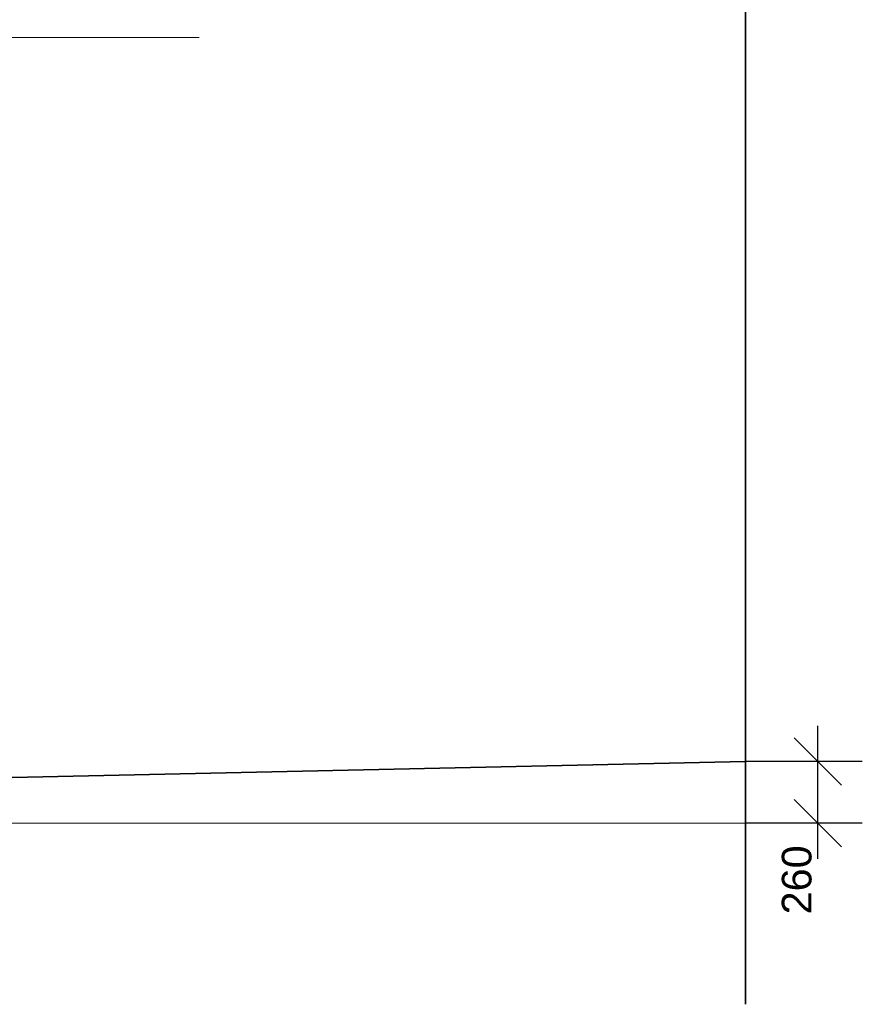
# Model space of a CAD drawing. Header units: millimetres. Extents: x 126830 to 197405, y -10585 to 21156.
# Tile 65 of 100: x 186577 to 190129, y 1167 to 5319. Entities that reach past the tile are written whole.
import ezdxf

# ---------------------------------------------------------------- set-up
doc = ezdxf.new("R2010")
doc.units = ezdxf.units.MM
doc.header["$MEASUREMENT"] = 0
for name, color, linetype in [('Nové_Kóty - SP', 7, 'Continuous'), ('Situace - terén', 7, 'Continuous'), ('TZB - VZT', 7, 'Continuous')]:
    doc.layers.add(name, color=color, linetype=linetype)
doc.styles.add('GENEROVANÝ_STYL_2', font='txt')
doc.dimstyles.new('GENEROVANÝ_STYL__1', dxfattribs={"dimtxt": 125, "dimasz": 190, "dimexe": 0.18, "dimexo": 300, "dimgap": 0, "dimtad": 1, "dimdec": 0, "dimzin": 0, "dimdsep": 46, "dimtxsty": 'GENEROVANÝ_STYL_2', "dimblk": 'ARROWHEAD_6', "dimblk1": 'ARROWHEAD_6', "dimblk2": 'ARROWHEAD_6', "dimcen": 0.09, "dimclrd": 1, "dimclre": 1, "dimclrt": 1, "dimazin": 0, "dimtfac": 1, "dimtdec": 4, "dimtmove": 0, "dimatfit": 3, "dimfxl": 1, "dimtolj": 1, "dimtzin": 0, "dimarcsym": 0})

# ---------------------------------------------------------------- blocks, each defined once
blk = doc.blocks.new('*D239', base_point=(40059.5, 0))
at = {"layer": 'Nové_Kóty - SP', "color": 1, "linetype": 'Continuous', "lineweight": 25}
for p, q in [((189941.2, 2190.4), (189941.2, 2340.4)), ((190041.2, 2090.4), (189841.2, 2290.4)), ((190128.7, 2190.4), (189641.2, 2190.4)), ((189941.2, 1930.4), (189941.2, 2190.4)), ((189841.2, 2030.4), (190041.2, 1830.4)), ((190128.7, 1930.4), (189641.2, 1930.4)), ((189941.2, 1780.4), (189941.2, 1930.4))]:
    blk.add_line(p, q, dxfattribs=at)
at = {"layer": 'Nové_Kóty - SP', "color": 1, "lineweight": 25, "insert": (189916.2, 1545.8), "char_height": 125, "attachment_point": 7, "rotation": 90, "style": 'GENEROVANÝ_STYL_2'}
blk.add_mtext('\\A1;{\\pql;\\fArial|b0|i0|c0|p38;260}', dxfattribs=at)
blk = doc.blocks.new('ARROWHEAD_6')
at = {"color": 0, "linetype": 'Continuous', "lineweight": 0}
for p, q in [((-0.5, -0.5), (0.5, 0.5)), ((0, 0), (-1, 0))]:
    blk.add_line(p, q, dxfattribs=at)

msp = doc.modelspace()

# ---------------------------------------------------------------- linework, layer by layer
at = {"layer": 'Situace - terén', "color": 7, "linetype": 'Continuous', "lineweight": 13}
msp.add_line((169798.1, 5243.6), (187333.2, 5243.6), dxfattribs=at)
at = {"layer": 'TZB - VZT', "color": 7, "linetype": 'Continuous', "lineweight": 35}
for p, q in [((189636.9, 8038), (189636.9, 1166.7)), ((172016.8, 1810.4), (189636.9, 2190.4))]:
    msp.add_line(p, q, dxfattribs=at)
at = {"layer": 'TZB - VZT', "color": 21, "linetype": 'Continuous', "lineweight": 20, "true_color": 0xff9955}
msp.add_line((172016.8, 1930.4), (189636.9, 1930.4), dxfattribs=at)

# ---------------------------------------------------------------- dimensions: what is measured, and where the dimension line sits
at = {"layer": 'Nové_Kóty - SP', "color": 1, "linetype": 'Continuous', "lineweight": 25}
dim = msp.add_linear_dim(base=(189941.2, 2190.4), p1=(189636.9, 1930.4), p2=(189636.9, 2190.4), angle=90, dimstyle='GENEROVANÝ_STYL__1', dxfattribs=at)
dim.commit()
dim.dimension.update_dxf_attribs({"geometry": '*D239', "text_midpoint": (189853.7, 1688.7), "dimtype": 160, "text_rotation": 90})

doc.saveas('drawing.dxf')
